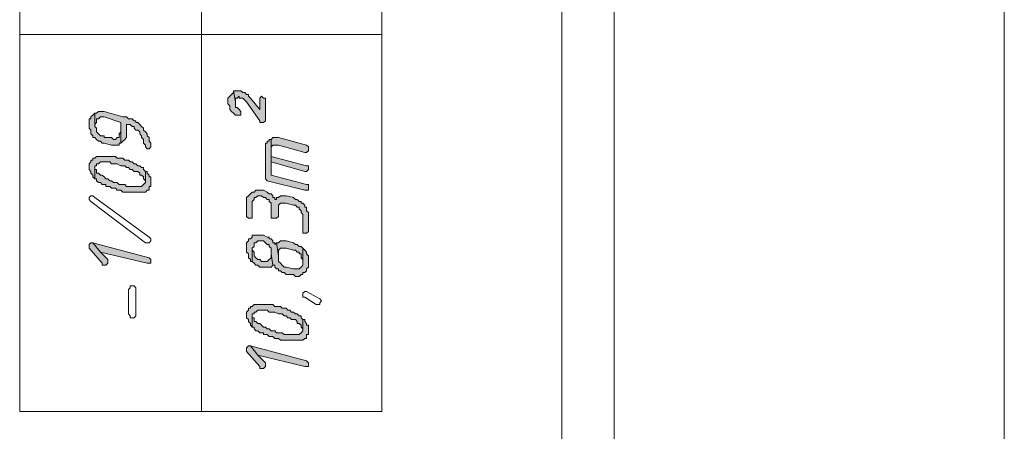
# Model space of a CAD drawing. Header units: inches. Extents: x 1504 to 12593, y -807 to 3183.
# Tile 142 of 256: x 5610 to 5832, y 1211 to 1303. Entities that reach past the tile are written whole.
import ezdxf

# ---------------------------------------------------------------- set-up
doc = ezdxf.new("R2010")
doc.units = ezdxf.units.IN
doc.header["$MEASUREMENT"] = 0
for name, color, linetype in [('at_Entity', 7, 'Continuous'), ('at_Rect', 7, 'Continuous'), ('at_Solid', 7, 'Continuous')]:
    doc.layers.add(name, color=color, linetype=linetype)

msp = doc.modelspace()

# ---------------------------------------------------------------- hatches: boundary and pattern name
at = {"layer": 'at_Solid', "lineweight": 15}
for points in [[(5656.91, 1285.11), (5656.91, 1284.26), (5657.33, 1283.84), (5657.33, 1283), (5657.75, 1282.57), (5658.18, 1282.15), (5658.6, 1281.73), (5659.86, 1281.73), (5659.86, 1282.57), (5659.45, 1283), (5659.02, 1283.42), (5658.6, 1283.42), (5658.6, 1284.69), (5658.18, 1287.22), (5658.18, 1286.79), (5657.75, 1286.38), (5657.33, 1285.95), (5656.91, 1285.53)], [(5658.18, 1287.22), (5658.6, 1284.69), (5658.6, 1285.53), (5659.02, 1285.53), (5659.45, 1285.95), (5659.45, 1285.53), (5660.29, 1285.53), (5660.71, 1285.11), (5661.14, 1284.69), (5664.09, 1280.46), (5664.09, 1280.04), (5664.93, 1280.04), (5665.36, 1280.46), (5665.36, 1285.53), (5664.93, 1285.53), (5664.52, 1285.95), (5664.09, 1285.53), (5664.09, 1283), (5661.98, 1285.53), (5661.55, 1285.95), (5661.55, 1286.38), (5661.14, 1286.38), (5660.71, 1286.79), (5660.29, 1286.79), (5659.86, 1287.22), (5658.6, 1287.22)], [(5625.65, 1280.04), (5625.65, 1278.77), (5626.07, 1278.35), (5626.07, 1277.51), (5626.5, 1277.08), (5626.5, 1276.66), (5626.92, 1276.66), (5627.34, 1276.23), (5627.76, 1275.82), (5628.19, 1275.82), (5628.61, 1275.39), (5629.03, 1275.39), (5630.72, 1274.97), (5632.41, 1274.97), (5632.41, 1275.39), (5632.83, 1275.39), (5632.83, 1277.93), (5632.41, 1277.51), (5632.41, 1276.66), (5631.99, 1276.66), (5631.57, 1276.23), (5631.14, 1276.23), (5630.72, 1276.66), (5629.03, 1276.66), (5629.03, 1277.08), (5628.19, 1277.08), (5627.76, 1277.51), (5627.34, 1277.93), (5627.34, 1278.77), (5626.92, 1279.19), (5626.92, 1282.15), (5626.5, 1281.73), (5626.07, 1281.31), (5626.07, 1280.88), (5625.65, 1280.88), (5625.65, 1280.46)], [(5626.92, 1282.15), (5626.92, 1279.61), (5627.34, 1280.04), (5627.34, 1280.88), (5627.76, 1280.88), (5628.19, 1281.31), (5629.03, 1281.31), (5632.83, 1280.04), (5632.83, 1275.39), (5633.25, 1275.82), (5633.68, 1276.23), (5634.1, 1276.66), (5634.1, 1279.61), (5634.94, 1279.61), (5635.37, 1279.19), (5635.79, 1279.19), (5635.79, 1278.77), (5636.21, 1278.35), (5636.63, 1278.35), (5637.06, 1277.93), (5637.06, 1277.51), (5637.48, 1277.08), (5637.48, 1276.66), (5637.9, 1276.23), (5637.9, 1275.39), (5638.32, 1274.97), (5638.32, 1274.55), (5638.75, 1274.13), (5639.17, 1274.13), (5639.59, 1274.55), (5639.59, 1274.97), (5639.59, 1275.39), (5639.17, 1275.82), (5639.17, 1276.66), (5638.75, 1277.08), (5638.75, 1277.51), (5638.32, 1277.93), (5637.9, 1278.35), (5637.9, 1278.77), (5637.48, 1279.19), (5637.06, 1279.61), (5636.63, 1280.04), (5636.21, 1280.04), (5636.21, 1280.46), (5635.79, 1280.46), (5635.37, 1280.88), (5634.52, 1280.88), (5634.1, 1281.31), (5633.25, 1281.31), (5629.03, 1282.57), (5627.76, 1282.57), (5627.34, 1282.15)], [(5665.36, 1274.55), (5665.36, 1267.37), (5665.78, 1266.95), (5674.23, 1264.83), (5675.07, 1264.83), (5675.07, 1265.67), (5675.07, 1266.1), (5674.65, 1266.1), (5666.63, 1268.21), (5666.63, 1276.23), (5666.2, 1276.23), (5666.2, 1275.82), (5665.78, 1275.82), (5665.78, 1275.39), (5665.36, 1275.39), (5665.36, 1274.97)], [(5666.63, 1276.23), (5666.63, 1271.17), (5666.63, 1274.13), (5666.63, 1274.55), (5667.05, 1274.97), (5668.32, 1274.97), (5674.23, 1273.28), (5674.65, 1273.28), (5675.07, 1273.7), (5675.07, 1274.13), (5675.07, 1274.55), (5674.65, 1274.97), (5668.32, 1276.66), (5667.05, 1276.66)], [(5666.63, 1271.17), (5674.23, 1269.05), (5674.65, 1269.05), (5675.07, 1269.48), (5675.07, 1269.9), (5675.07, 1270.33), (5674.65, 1270.33), (5666.63, 1272.44), (5666.63, 1274.13)], [(5625.65, 1270.33), (5625.65, 1269.9), (5625.65, 1269.48), (5626.07, 1269.05), (5626.07, 1268.64), (5626.5, 1268.21), (5626.5, 1267.79), (5626.92, 1267.37), (5626.92, 1270.33), (5627.34, 1270.33), (5627.34, 1270.74), (5627.76, 1270.74), (5628.19, 1271.17), (5630.3, 1271.17), (5630.72, 1270.74), (5631.99, 1270.74), (5632.83, 1270.33), (5633.68, 1270.33), (5634.1, 1269.9), (5634.52, 1269.9), (5634.94, 1269.48), (5635.37, 1269.48), (5635.79, 1269.05), (5636.63, 1269.05), (5637.06, 1268.64), (5637.06, 1268.21), (5637.48, 1268.21), (5637.9, 1267.79), (5637.9, 1267.37), (5638.32, 1266.95), (5638.32, 1269.05), (5637.9, 1269.48), (5637.9, 1269.9), (5637.48, 1269.9), (5637.06, 1270.33), (5636.63, 1270.33), (5636.21, 1270.74), (5635.79, 1270.74), (5635.37, 1271.17), (5634.94, 1271.17), (5634.52, 1271.59), (5633.68, 1271.59), (5633.25, 1272.01), (5631.99, 1272.01), (5631.57, 1272.44), (5627.34, 1272.44), (5626.92, 1272.01), (5626.5, 1272.01), (5626.5, 1271.59), (5626.07, 1271.59), (5626.07, 1271.17), (5625.65, 1270.74)], [(5626.92, 1267.37), (5627.34, 1267.37), (5627.34, 1266.95), (5627.76, 1266.52), (5628.19, 1266.52), (5628.61, 1266.1), (5629.45, 1266.1), (5629.45, 1265.67), (5630.3, 1265.67), (5630.72, 1265.26), (5631.57, 1265.26), (5631.99, 1264.83), (5632.83, 1264.83), (5633.25, 1264.41), (5638.32, 1264.41), (5638.75, 1264.83), (5639.17, 1264.83), (5639.17, 1265.67), (5639.59, 1265.67), (5639.59, 1266.52), (5639.59, 1267.79), (5639.17, 1267.79), (5639.17, 1268.21), (5638.75, 1268.64), (5638.75, 1269.05), (5638.32, 1269.05), (5638.32, 1266.52), (5637.9, 1266.1), (5637.48, 1265.67), (5634.1, 1265.67), (5633.68, 1266.1), (5632.41, 1266.1), (5631.99, 1266.52), (5631.14, 1266.52), (5630.72, 1266.95), (5630.3, 1266.95), (5629.88, 1267.37), (5629.45, 1267.37), (5629.03, 1267.79), (5628.61, 1268.21), (5628.19, 1268.21), (5627.76, 1268.64), (5627.34, 1268.64), (5627.34, 1269.48), (5626.92, 1269.48), (5626.92, 1269.9)], [(5661.14, 1262.3), (5661.14, 1258.92), (5661.55, 1258.49), (5662.4, 1258.49), (5662.4, 1258.92), (5662.4, 1262.3), (5662.82, 1262.72), (5662.82, 1263.14), (5663.24, 1263.14), (5663.67, 1263.56), (5664.52, 1263.56), (5664.93, 1263.14), (5665.36, 1263.14), (5665.78, 1262.72), (5666.2, 1262.72), (5666.2, 1262.3), (5666.63, 1261.87), (5666.63, 1258.49), (5667.89, 1258.49), (5668.32, 1258.92), (5668.32, 1261.45), (5668.74, 1261.87), (5670.01, 1261.87), (5671.7, 1261.45), (5672.11, 1261.45), (5672.54, 1261.03), (5672.96, 1261.03), (5672.96, 1260.61), (5673.38, 1260.18), (5673.38, 1259.77), (5673.81, 1259.34), (5673.81, 1255.12), (5674.65, 1255.12), (5675.07, 1255.54), (5675.07, 1259.77), (5674.65, 1260.18), (5674.65, 1261.03), (5674.23, 1261.03), (5674.23, 1261.45), (5673.81, 1261.87), (5673.38, 1261.87), (5673.38, 1262.3), (5672.96, 1262.3), (5672.54, 1262.72), (5672.11, 1262.72), (5671.7, 1263.14), (5670.01, 1263.56), (5668.74, 1263.56), (5668.32, 1263.14), (5667.89, 1263.14), (5667.89, 1262.72), (5667.47, 1262.72), (5667.47, 1263.14), (5667.05, 1263.14), (5667.05, 1263.56), (5666.63, 1263.99), (5666.2, 1263.99), (5665.78, 1264.41), (5664.93, 1264.83), (5663.24, 1264.83), (5662.82, 1264.41), (5662.4, 1264.41), (5661.98, 1263.99), (5661.55, 1263.56), (5661.14, 1263.14), (5661.14, 1262.72)], [(5625.65, 1252.16), (5625.65, 1251.74), (5628.61, 1248.36), (5628.61, 1247.93), (5629.45, 1247.93), (5629.88, 1248.36), (5629.88, 1248.78), (5629.88, 1249.21), (5628.19, 1250.89), (5626.5, 1253), (5626.07, 1253), (5625.65, 1252.59)], [(5626.5, 1253), (5628.19, 1250.89), (5638.75, 1248.36), (5639.59, 1248.36), (5639.59, 1249.21), (5639.17, 1249.62)], [(5661.14, 1252.16), (5661.14, 1250.89), (5661.55, 1250.47), (5661.55, 1249.62), (5661.98, 1249.21), (5661.98, 1248.78), (5662.4, 1248.78), (5662.4, 1251.74), (5662.82, 1252.16), (5662.82, 1253), (5663.24, 1253), (5663.67, 1253.43), (5664.93, 1253.43), (5665.36, 1253), (5665.78, 1252.59), (5666.2, 1252.59), (5666.2, 1252.16), (5666.63, 1251.74), (5666.63, 1250.47), (5667.05, 1247.93), (5667.47, 1247.93), (5667.47, 1247.51), (5667.89, 1247.09), (5668.32, 1247.09), (5668.32, 1246.67), (5668.74, 1246.67), (5669.16, 1246.25), (5669.58, 1246.25), (5670.01, 1245.82), (5671.7, 1245.82), (5672.11, 1245.4), (5672.96, 1245.4), (5673.38, 1245.82), (5673.81, 1245.82), (5673.81, 1246.25), (5674.23, 1246.25), (5674.65, 1246.67), (5674.65, 1247.09), (5675.07, 1247.51), (5675.07, 1248.36), (5675.07, 1250.05), (5674.65, 1250.47), (5674.65, 1250.89), (5674.23, 1251.31), (5673.81, 1251.74), (5673.81, 1247.93), (5673.38, 1247.51), (5672.96, 1247.09), (5671.7, 1247.09), (5670.01, 1247.51), (5669.58, 1247.51), (5669.16, 1247.93), (5668.74, 1248.36), (5668.32, 1248.78), (5668.32, 1250.05), (5667.89, 1253), (5667.47, 1252.59), (5667.47, 1253), (5667.05, 1253), (5667.05, 1253.43), (5666.63, 1253.85), (5666.2, 1253.85), (5666.2, 1254.27), (5665.78, 1254.27), (5664.93, 1254.69), (5662.4, 1254.69), (5662.4, 1254.27), (5661.98, 1253.85), (5661.55, 1253.85), (5661.55, 1253.43), (5661.14, 1253), (5661.14, 1252.59)], [(5667.89, 1253), (5668.32, 1250.05), (5668.32, 1251.31), (5668.74, 1251.74), (5670.01, 1251.74), (5671.7, 1251.31), (5672.11, 1251.31), (5672.54, 1250.89), (5672.96, 1250.89), (5672.96, 1250.47), (5673.38, 1250.47), (5673.38, 1249.62), (5673.81, 1249.21), (5673.81, 1248.78), (5673.81, 1251.74), (5673.38, 1252.16), (5672.96, 1252.16), (5672.54, 1252.59), (5672.11, 1252.59), (5671.7, 1253), (5670.01, 1253.43), (5668.74, 1253.43), (5668.32, 1253)], [(5662.4, 1248.78), (5662.82, 1248.36), (5663.24, 1247.93), (5663.67, 1247.93), (5664.09, 1247.51), (5666.63, 1247.51), (5667.05, 1247.93), (5666.63, 1250.47), (5666.63, 1249.62), (5666.2, 1249.21), (5665.78, 1248.78), (5664.52, 1248.78), (5664.09, 1249.21), (5663.67, 1249.21), (5663.24, 1249.62), (5662.82, 1250.05), (5662.82, 1250.89), (5662.4, 1251.31), (5662.4, 1251.74)], [(5661.14, 1236.95), (5661.14, 1236.53), (5661.14, 1236.11), (5661.55, 1235.69), (5661.55, 1235.26), (5661.98, 1234.84), (5661.98, 1234.42), (5662.4, 1234), (5662.4, 1236.95), (5662.82, 1236.95), (5662.82, 1237.38), (5663.24, 1237.38), (5663.67, 1237.8), (5665.78, 1237.8), (5666.2, 1237.38), (5667.47, 1237.38), (5668.32, 1236.95), (5669.16, 1236.95), (5669.58, 1236.53), (5670.01, 1236.53), (5670.42, 1236.11), (5670.85, 1236.11), (5671.27, 1235.69), (5672.11, 1235.69), (5672.54, 1235.26), (5672.54, 1234.84), (5672.96, 1234.84), (5673.38, 1234.42), (5673.38, 1234), (5673.81, 1233.57), (5673.81, 1235.69), (5673.38, 1236.11), (5673.38, 1236.53), (5672.96, 1236.53), (5672.54, 1236.95), (5672.11, 1236.95), (5671.7, 1237.38), (5671.27, 1237.38), (5670.85, 1237.8), (5670.42, 1237.8), (5670.01, 1238.22), (5669.16, 1238.22), (5668.74, 1238.64), (5667.47, 1238.64), (5667.05, 1239.07), (5662.82, 1239.07), (5662.4, 1238.64), (5661.98, 1238.64), (5661.98, 1238.22), (5661.55, 1238.22), (5661.55, 1237.8), (5661.14, 1237.38)], [(5662.4, 1234), (5662.82, 1234), (5662.82, 1233.57), (5663.24, 1233.15), (5663.67, 1233.15), (5664.09, 1232.73), (5664.93, 1232.73), (5664.93, 1232.31), (5665.78, 1232.31), (5666.2, 1231.88), (5667.05, 1231.88), (5667.47, 1231.46), (5668.32, 1231.46), (5668.74, 1231.04), (5673.81, 1231.04), (5674.23, 1231.46), (5674.65, 1231.46), (5674.65, 1232.31), (5675.07, 1232.31), (5675.07, 1233.15), (5675.07, 1234.42), (5674.65, 1234.42), (5674.65, 1234.84), (5674.23, 1235.26), (5674.23, 1235.69), (5673.81, 1235.69), (5673.81, 1233.15), (5673.38, 1232.73), (5672.96, 1232.31), (5669.58, 1232.31), (5669.16, 1232.73), (5667.89, 1232.73), (5667.47, 1233.15), (5666.63, 1233.15), (5666.2, 1233.57), (5665.78, 1233.57), (5665.36, 1234), (5664.93, 1234), (5664.52, 1234.42), (5664.09, 1234.84), (5663.67, 1234.84), (5663.24, 1235.26), (5662.82, 1235.26), (5662.82, 1236.11), (5662.4, 1236.11), (5662.4, 1236.53)], [(5661.14, 1228.93), (5661.14, 1228.51), (5664.09, 1225.13), (5664.09, 1224.7), (5664.93, 1224.7), (5665.36, 1225.13), (5665.36, 1225.55), (5665.36, 1225.97), (5663.67, 1227.66), (5661.98, 1229.77), (5661.55, 1229.77), (5661.14, 1229.35)], [(5661.98, 1229.77), (5663.67, 1227.66), (5674.23, 1225.13), (5675.07, 1225.13), (5675.07, 1225.97), (5674.65, 1226.39)]]:
    msp.add_hatch(color=7, dxfattribs=at).paths.add_polyline_path(points)

# ---------------------------------------------------------------- linework, layer by layer
at = {"layer": 'at_Entity', "color": 7, "lineweight": 15}
for p, q in [((5831.78, -316.64), (5831.78, 1938.56)), ((5650.99, 1214.99), (5650.99, 1461.25)), ((5732.1, 1305.81), (5732.1, 1085.31)), ((5743.92, 1305.81), (5743.92, 1025.33)), ((5610.02, 1299.89), (5691.55, 1299.89)), ((5657.75, 1286.38), (5657.33, 1285.95)), ((5658.18, 1286.79), (5657.75, 1286.38)), ((5657.75, 1286.38), (5657.75, 1286.38)), ((5658.18, 1287.22), (5658.6, 1284.69)), ((5658.6, 1287.22), (5658.18, 1287.22)), ((5658.6, 1284.69), (5658.18, 1287.22)), ((5658.18, 1287.22), (5658.18, 1286.79)), ((5659.86, 1287.22), (5658.6, 1287.22)), ((5660.29, 1286.79), (5659.86, 1287.22)), ((5660.71, 1286.79), (5660.29, 1286.79)), ((5661.14, 1286.38), (5660.71, 1286.79)), ((5661.55, 1286.38), (5661.14, 1286.38)), ((5661.55, 1285.95), (5661.55, 1286.38)), ((5657.33, 1285.95), (5656.91, 1285.53)), ((5656.91, 1285.53), (5656.91, 1285.11)), ((5656.91, 1285.11), (5656.91, 1284.26)), ((5656.91, 1284.26), (5657.33, 1283.84)), ((5657.33, 1285.95), (5657.33, 1285.95)), ((5658.6, 1284.69), (5658.6, 1285.53)), ((5658.6, 1285.53), (5659.02, 1285.53)), ((5658.6, 1283.42), (5658.6, 1284.69)), ((5659.02, 1285.53), (5659.45, 1285.95)), ((5659.45, 1285.95), (5659.45, 1285.53)), ((5659.45, 1285.53), (5660.29, 1285.53)), ((5660.29, 1285.53), (5660.71, 1285.11)), ((5660.71, 1285.11), (5660.71, 1285.11)), ((5660.71, 1285.11), (5661.14, 1284.69)), ((5661.14, 1284.69), (5664.09, 1280.46)), ((5661.98, 1285.53), (5661.55, 1285.95)), ((5664.09, 1283), (5661.98, 1285.53)), ((5661.98, 1285.53), (5661.98, 1285.53)), ((5664.52, 1285.95), (5664.09, 1285.53)), ((5664.09, 1285.53), (5664.09, 1283)), ((5664.93, 1285.53), (5664.52, 1285.95)), ((5665.36, 1285.53), (5664.93, 1285.53)), ((5665.36, 1280.46), (5665.36, 1285.53)), ((5626.92, 1282.15), (5626.5, 1281.73)), ((5626.92, 1282.15), (5626.92, 1279.61)), ((5627.34, 1282.15), (5626.92, 1282.15)), ((5626.92, 1279.19), (5626.92, 1282.15)), ((5627.76, 1282.57), (5627.34, 1282.15)), ((5629.03, 1282.57), (5627.76, 1282.57)), ((5633.25, 1281.31), (5629.03, 1282.57)), ((5657.33, 1283.84), (5657.33, 1283)), ((5657.33, 1283), (5657.75, 1282.57)), ((5657.75, 1282.57), (5658.18, 1282.15)), ((5658.18, 1282.15), (5658.18, 1282.15)), ((5658.18, 1282.15), (5658.6, 1281.73)), ((5659.02, 1283.42), (5658.6, 1283.42)), ((5659.45, 1283), (5659.02, 1283.42)), ((5659.86, 1282.57), (5659.45, 1283)), ((5659.45, 1283), (5659.45, 1283)), ((5659.86, 1281.73), (5659.86, 1282.57)), ((5626.07, 1280.88), (5625.65, 1280.88)), ((5625.65, 1280.88), (5625.65, 1280.46)), ((5625.65, 1280.46), (5625.65, 1280.04)), ((5625.65, 1280.04), (5625.65, 1278.77)), ((5626.5, 1281.73), (5626.07, 1281.31)), ((5626.07, 1281.31), (5626.07, 1280.88)), ((5626.5, 1281.73), (5626.5, 1281.73)), ((5626.92, 1279.61), (5627.34, 1280.04)), ((5626.92, 1279.61), (5626.92, 1279.61)), ((5627.34, 1280.04), (5627.34, 1280.88)), ((5627.34, 1280.88), (5627.76, 1280.88)), ((5627.76, 1280.88), (5628.19, 1281.31)), ((5628.19, 1281.31), (5629.03, 1281.31)), ((5629.03, 1281.31), (5632.83, 1280.04)), ((5632.83, 1280.04), (5632.83, 1275.39)), ((5634.1, 1281.31), (5633.25, 1281.31)), ((5634.52, 1280.88), (5634.1, 1281.31)), ((5634.1, 1276.66), (5634.1, 1279.61)), ((5634.1, 1279.61), (5634.94, 1279.61)), ((5635.37, 1280.88), (5634.52, 1280.88)), ((5634.94, 1279.61), (5635.37, 1279.19)), ((5635.79, 1280.46), (5635.37, 1280.88)), ((5636.21, 1280.46), (5635.79, 1280.46)), ((5636.21, 1280.04), (5636.21, 1280.46)), ((5636.63, 1280.04), (5636.21, 1280.04)), ((5637.06, 1279.61), (5636.63, 1280.04)), ((5637.48, 1279.19), (5637.06, 1279.61)), ((5658.6, 1281.73), (5659.86, 1281.73)), ((5664.09, 1280.46), (5664.09, 1280.04)), ((5664.09, 1280.04), (5664.93, 1280.04)), ((5664.93, 1280.04), (5665.36, 1280.46)), ((5625.65, 1278.77), (5626.07, 1278.35)), ((5626.07, 1278.35), (5626.07, 1277.51)), ((5626.07, 1277.51), (5626.5, 1277.08)), ((5627.34, 1278.77), (5626.92, 1279.19)), ((5627.34, 1277.93), (5627.34, 1278.77)), ((5627.76, 1277.51), (5627.34, 1277.93)), ((5628.19, 1277.08), (5627.76, 1277.51)), ((5627.76, 1277.51), (5627.76, 1277.51)), ((5632.83, 1277.93), (5632.41, 1277.51)), ((5632.41, 1277.51), (5632.41, 1276.66)), ((5632.83, 1275.39), (5632.83, 1277.93)), ((5632.83, 1277.93), (5632.83, 1277.93)), ((5635.37, 1279.19), (5635.79, 1279.19)), ((5635.79, 1279.19), (5635.79, 1278.77)), ((5635.79, 1278.77), (5636.21, 1278.35)), ((5636.21, 1278.35), (5636.63, 1278.35)), ((5636.63, 1278.35), (5637.06, 1277.93)), ((5637.06, 1277.93), (5637.06, 1277.51)), ((5637.06, 1277.51), (5637.48, 1277.08)), ((5637.9, 1278.77), (5637.48, 1279.19)), ((5637.48, 1279.19), (5637.48, 1279.19)), ((5637.9, 1278.35), (5637.9, 1278.77)), ((5638.32, 1277.93), (5637.9, 1278.35)), ((5638.75, 1277.51), (5638.32, 1277.93)), ((5638.32, 1277.93), (5638.32, 1277.93)), ((5638.75, 1277.08), (5638.75, 1277.51)), ((5626.5, 1277.08), (5626.5, 1276.66)), ((5626.5, 1276.66), (5626.92, 1276.66)), ((5626.92, 1276.66), (5627.34, 1276.23)), ((5627.34, 1276.23), (5627.34, 1276.23)), ((5627.34, 1276.23), (5627.76, 1275.82)), ((5627.76, 1275.82), (5628.19, 1275.82)), ((5629.03, 1277.08), (5628.19, 1277.08)), ((5628.19, 1275.82), (5628.61, 1275.39)), ((5628.61, 1275.39), (5629.03, 1275.39)), ((5629.03, 1276.66), (5629.03, 1277.08)), ((5630.72, 1276.66), (5629.03, 1276.66)), ((5629.03, 1275.39), (5630.72, 1274.97)), ((5631.14, 1276.23), (5630.72, 1276.66)), ((5631.57, 1276.23), (5631.14, 1276.23)), ((5631.99, 1276.66), (5631.57, 1276.23)), ((5632.41, 1276.66), (5631.99, 1276.66)), ((5632.41, 1274.97), (5632.41, 1275.39)), ((5632.41, 1275.39), (5632.83, 1275.39)), ((5632.83, 1275.39), (5633.25, 1275.82)), ((5633.25, 1275.82), (5633.68, 1276.23)), ((5633.25, 1275.82), (5633.25, 1275.82)), ((5633.68, 1276.23), (5634.1, 1276.66)), ((5633.68, 1276.23), (5633.68, 1276.23)), ((5637.48, 1277.08), (5637.48, 1276.66)), ((5637.48, 1276.66), (5637.9, 1276.23)), ((5637.9, 1276.23), (5637.9, 1275.39)), ((5637.9, 1275.39), (5638.32, 1274.97)), ((5639.17, 1276.66), (5638.75, 1277.08)), ((5639.17, 1275.82), (5639.17, 1276.66)), ((5639.59, 1275.39), (5639.17, 1275.82)), ((5639.59, 1274.97), (5639.59, 1275.39)), ((5665.78, 1275.39), (5665.36, 1275.39)), ((5665.36, 1275.39), (5665.36, 1274.97)), ((5666.2, 1275.82), (5665.78, 1275.82)), ((5665.78, 1275.82), (5665.78, 1275.39)), ((5666.63, 1276.23), (5666.2, 1276.23)), ((5666.2, 1276.23), (5666.2, 1275.82)), ((5667.05, 1276.66), (5666.63, 1276.23)), ((5666.63, 1276.23), (5666.63, 1271.17)), ((5666.63, 1268.21), (5666.63, 1276.23)), ((5668.32, 1276.66), (5667.05, 1276.66)), ((5674.65, 1274.97), (5668.32, 1276.66)), ((5630.72, 1274.97), (5632.41, 1274.97)), ((5638.32, 1274.97), (5638.32, 1274.55)), ((5638.32, 1274.55), (5638.32, 1274.55)), ((5638.32, 1274.55), (5638.75, 1274.13)), ((5638.75, 1274.13), (5639.17, 1274.13)), ((5639.17, 1274.13), (5639.59, 1274.55)), ((5639.59, 1274.55), (5639.59, 1274.97)), ((5665.36, 1274.97), (5665.36, 1274.55)), ((5665.36, 1274.55), (5665.36, 1267.37)), ((5666.63, 1274.55), (5667.05, 1274.97)), ((5666.63, 1274.13), (5666.63, 1274.55)), ((5666.63, 1272.44), (5666.63, 1274.13)), ((5666.63, 1274.13), (5666.63, 1271.17)), ((5666.63, 1271.17), (5666.63, 1274.13)), ((5667.05, 1274.97), (5668.32, 1274.97)), ((5668.32, 1274.97), (5674.23, 1273.28)), ((5674.23, 1273.28), (5674.65, 1273.28)), ((5675.07, 1274.55), (5674.65, 1274.97)), ((5674.65, 1273.28), (5675.07, 1273.7)), ((5675.07, 1274.13), (5675.07, 1274.55)), ((5675.07, 1273.7), (5675.07, 1274.13)), ((5626.07, 1271.17), (5625.65, 1270.74)), ((5625.65, 1270.74), (5625.65, 1270.74)), ((5625.65, 1270.74), (5625.65, 1270.33)), ((5626.5, 1271.59), (5626.07, 1271.59)), ((5626.07, 1271.59), (5626.07, 1271.17)), ((5626.92, 1272.01), (5626.5, 1272.01)), ((5626.5, 1272.01), (5626.5, 1271.59)), ((5627.34, 1272.44), (5626.92, 1272.01)), ((5631.57, 1272.44), (5627.34, 1272.44)), ((5627.34, 1270.33), (5627.34, 1270.74)), ((5627.34, 1270.74), (5627.76, 1270.74)), ((5627.76, 1270.74), (5628.19, 1271.17)), ((5628.19, 1271.17), (5630.3, 1271.17)), ((5630.3, 1271.17), (5630.72, 1270.74)), ((5630.72, 1270.74), (5631.99, 1270.74)), ((5631.99, 1272.01), (5631.57, 1272.44)), ((5633.25, 1272.01), (5631.99, 1272.01)), ((5631.99, 1270.74), (5632.83, 1270.33)), ((5633.68, 1271.59), (5633.25, 1272.01)), ((5634.52, 1271.59), (5633.68, 1271.59)), ((5634.94, 1271.17), (5634.52, 1271.59)), ((5635.37, 1271.17), (5634.94, 1271.17)), ((5635.79, 1270.74), (5635.37, 1271.17)), ((5636.21, 1270.74), (5635.79, 1270.74)), ((5636.63, 1270.33), (5636.21, 1270.74)), ((5674.65, 1270.33), (5666.63, 1272.44)), ((5666.63, 1271.17), (5674.23, 1269.05)), ((5625.65, 1270.33), (5625.65, 1269.9)), ((5625.65, 1269.9), (5625.65, 1269.48)), ((5625.65, 1269.48), (5626.07, 1269.05)), ((5626.07, 1269.05), (5626.07, 1268.64)), ((5626.07, 1268.64), (5626.07, 1268.64)), ((5626.07, 1268.64), (5626.5, 1268.21)), ((5626.92, 1267.37), (5626.92, 1270.33)), ((5626.92, 1270.33), (5627.34, 1270.33)), ((5626.92, 1269.48), (5626.92, 1269.9)), ((5626.92, 1269.9), (5626.92, 1267.37)), ((5627.34, 1269.48), (5626.92, 1269.48)), ((5627.34, 1268.64), (5627.34, 1269.48)), ((5627.76, 1268.64), (5627.34, 1268.64)), ((5628.19, 1268.21), (5627.76, 1268.64)), ((5632.83, 1270.33), (5633.68, 1270.33)), ((5633.68, 1270.33), (5634.1, 1269.9)), ((5634.1, 1269.9), (5634.52, 1269.9)), ((5634.52, 1269.9), (5634.94, 1269.48)), ((5634.94, 1269.48), (5635.37, 1269.48)), ((5635.37, 1269.48), (5635.79, 1269.05)), ((5635.79, 1269.05), (5636.63, 1269.05)), ((5637.06, 1270.33), (5636.63, 1270.33)), ((5636.63, 1269.05), (5637.06, 1268.64)), ((5637.48, 1269.9), (5637.06, 1270.33)), ((5637.06, 1268.64), (5637.06, 1268.21)), ((5637.9, 1269.9), (5637.48, 1269.9)), ((5637.9, 1269.48), (5637.9, 1269.9)), ((5638.32, 1269.05), (5637.9, 1269.48)), ((5638.75, 1269.05), (5638.32, 1269.05)), ((5638.32, 1269.05), (5638.32, 1266.52)), ((5638.32, 1266.95), (5638.32, 1269.05)), ((5638.75, 1268.64), (5638.75, 1269.05)), ((5639.17, 1268.21), (5638.75, 1268.64)), ((5674.23, 1269.05), (5674.65, 1269.05)), ((5675.07, 1270.33), (5674.65, 1270.33)), ((5674.65, 1269.05), (5675.07, 1269.48)), ((5675.07, 1269.9), (5675.07, 1270.33)), ((5675.07, 1269.48), (5675.07, 1269.9)), ((5626.5, 1268.21), (5626.5, 1267.79)), ((5626.5, 1267.79), (5626.92, 1267.37)), ((5626.92, 1267.37), (5627.34, 1267.37)), ((5627.34, 1267.37), (5627.34, 1266.95)), ((5627.34, 1266.95), (5627.76, 1266.52)), ((5627.76, 1266.52), (5628.19, 1266.52)), ((5628.61, 1268.21), (5628.19, 1268.21)), ((5628.19, 1266.52), (5628.61, 1266.1)), ((5629.03, 1267.79), (5628.61, 1268.21)), ((5629.45, 1267.37), (5629.03, 1267.79)), ((5629.88, 1267.37), (5629.45, 1267.37)), ((5630.3, 1266.95), (5629.88, 1267.37)), ((5630.72, 1266.95), (5630.3, 1266.95)), ((5631.14, 1266.52), (5630.72, 1266.95)), ((5631.99, 1266.52), (5631.14, 1266.52)), ((5632.41, 1266.1), (5631.99, 1266.52)), ((5637.06, 1268.21), (5637.48, 1268.21)), ((5637.48, 1268.21), (5637.9, 1267.79)), ((5637.9, 1267.79), (5637.9, 1267.37)), ((5637.9, 1267.37), (5638.32, 1266.95)), ((5638.32, 1266.52), (5637.9, 1266.1)), ((5639.17, 1267.79), (5639.17, 1268.21)), ((5639.59, 1267.79), (5639.17, 1267.79)), ((5639.59, 1266.52), (5639.59, 1267.79)), ((5639.59, 1265.67), (5639.59, 1266.52)), ((5665.36, 1267.37), (5665.36, 1267.37)), ((5665.36, 1267.37), (5665.78, 1266.95)), ((5665.78, 1266.95), (5674.23, 1264.83)), ((5674.65, 1266.1), (5666.63, 1268.21)), ((5628.61, 1266.1), (5629.45, 1266.1)), ((5629.45, 1266.1), (5629.45, 1265.67)), ((5629.45, 1265.67), (5630.3, 1265.67)), ((5630.3, 1265.67), (5630.72, 1265.26)), ((5630.72, 1265.26), (5631.57, 1265.26)), ((5631.57, 1265.26), (5631.99, 1264.83)), ((5631.99, 1264.83), (5632.83, 1264.83)), ((5633.68, 1266.1), (5632.41, 1266.1)), ((5632.83, 1264.83), (5633.25, 1264.41)), ((5633.25, 1264.41), (5638.32, 1264.41)), ((5634.1, 1265.67), (5633.68, 1266.1)), ((5637.48, 1265.67), (5634.1, 1265.67)), ((5637.9, 1266.1), (5637.48, 1265.67)), ((5637.9, 1266.1), (5637.9, 1266.1)), ((5638.32, 1264.41), (5638.75, 1264.83)), ((5638.75, 1264.83), (5639.17, 1264.83)), ((5639.17, 1264.83), (5639.17, 1265.67)), ((5639.17, 1265.67), (5639.59, 1265.67)), ((5662.4, 1264.41), (5661.98, 1263.99)), ((5662.82, 1264.41), (5662.4, 1264.41)), ((5663.24, 1264.83), (5662.82, 1264.41)), ((5664.93, 1264.83), (5663.24, 1264.83)), ((5665.78, 1264.41), (5664.93, 1264.83)), ((5666.2, 1263.99), (5665.78, 1264.41)), ((5665.78, 1264.41), (5665.78, 1264.41)), ((5674.23, 1264.83), (5675.07, 1264.83)), ((5675.07, 1266.1), (5674.65, 1266.1)), ((5675.07, 1265.67), (5675.07, 1266.1)), ((5675.07, 1264.83), (5675.07, 1265.67)), ((5625.65, 1263.14), (5626.07, 1263.56)), ((5625.65, 1262.72), (5625.65, 1263.14)), ((5626.07, 1262.3), (5625.65, 1262.72)), ((5626.07, 1263.56), (5626.5, 1263.56)), ((5638.32, 1253), (5626.07, 1262.3)), ((5626.5, 1263.56), (5626.92, 1263.14)), ((5626.92, 1263.14), (5626.92, 1263.14)), ((5626.92, 1263.14), (5639.17, 1254.27)), ((5661.55, 1263.56), (5661.14, 1263.14)), ((5661.14, 1263.14), (5661.14, 1262.72)), ((5661.14, 1262.72), (5661.14, 1262.3)), ((5661.14, 1262.3), (5661.14, 1258.92)), ((5661.98, 1263.99), (5661.55, 1263.56)), ((5661.55, 1263.56), (5661.55, 1263.56)), ((5662.4, 1262.3), (5662.82, 1262.72)), ((5662.4, 1258.92), (5662.4, 1262.3)), ((5662.82, 1262.72), (5662.82, 1263.14)), ((5662.82, 1263.14), (5663.24, 1263.14)), ((5663.24, 1263.14), (5663.67, 1263.56)), ((5663.67, 1263.56), (5664.52, 1263.56)), ((5664.52, 1263.56), (5664.93, 1263.14)), ((5664.93, 1263.14), (5665.36, 1263.14)), ((5665.36, 1263.14), (5665.78, 1262.72)), ((5665.78, 1262.72), (5666.2, 1262.72)), ((5666.63, 1263.99), (5666.2, 1263.99)), ((5666.2, 1262.72), (5666.2, 1262.3)), ((5666.2, 1262.3), (5666.63, 1261.87)), ((5667.05, 1263.56), (5666.63, 1263.99)), ((5666.63, 1261.87), (5666.63, 1258.49)), ((5667.05, 1263.14), (5667.05, 1263.56)), ((5667.47, 1263.14), (5667.05, 1263.14)), ((5667.47, 1262.72), (5667.47, 1263.14)), ((5667.89, 1262.72), (5667.47, 1262.72)), ((5668.32, 1263.14), (5667.89, 1263.14)), ((5667.89, 1263.14), (5667.89, 1262.72)), ((5668.74, 1263.56), (5668.32, 1263.14)), ((5668.32, 1261.45), (5668.74, 1261.87)), ((5670.01, 1263.56), (5668.74, 1263.56)), ((5668.74, 1261.87), (5670.01, 1261.87)), ((5671.7, 1263.14), (5670.01, 1263.56)), ((5670.01, 1261.87), (5671.7, 1261.45)), ((5672.11, 1262.72), (5671.7, 1263.14)), ((5672.54, 1262.72), (5672.11, 1262.72)), ((5672.96, 1262.3), (5672.54, 1262.72)), ((5673.38, 1262.3), (5672.96, 1262.3)), ((5673.38, 1261.87), (5673.38, 1262.3)), ((5673.81, 1261.87), (5673.38, 1261.87)), ((5674.23, 1261.45), (5673.81, 1261.87)), ((5668.32, 1258.92), (5668.32, 1261.45)), ((5668.32, 1261.45), (5668.32, 1261.45)), ((5671.7, 1261.45), (5672.11, 1261.45)), ((5672.11, 1261.45), (5672.54, 1261.03)), ((5672.54, 1261.03), (5672.96, 1261.03)), ((5672.96, 1261.03), (5672.96, 1260.61)), ((5672.96, 1260.61), (5672.96, 1260.61)), ((5672.96, 1260.61), (5673.38, 1260.18)), ((5673.38, 1260.18), (5673.38, 1259.77)), ((5673.38, 1259.77), (5673.81, 1259.34)), ((5674.23, 1261.03), (5674.23, 1261.45)), ((5674.65, 1261.03), (5674.23, 1261.03)), ((5674.65, 1260.18), (5674.65, 1261.03)), ((5675.07, 1259.77), (5674.65, 1260.18)), ((5675.07, 1255.54), (5675.07, 1259.77)), ((5661.14, 1258.92), (5661.14, 1258.92)), ((5661.14, 1258.92), (5661.55, 1258.49)), ((5661.55, 1258.49), (5662.4, 1258.49)), ((5662.4, 1258.49), (5662.4, 1258.92)), ((5666.63, 1258.49), (5667.89, 1258.49)), ((5667.89, 1258.49), (5668.32, 1258.92)), ((5673.81, 1259.34), (5673.81, 1255.12)), ((5674.65, 1255.12), (5675.07, 1255.54)), ((5626.07, 1253), (5625.65, 1252.59)), ((5626.5, 1253), (5626.07, 1253)), ((5626.5, 1253), (5628.19, 1250.89)), ((5639.17, 1249.62), (5626.5, 1253)), ((5628.19, 1250.89), (5626.5, 1253)), ((5638.75, 1253), (5638.32, 1253)), ((5639.17, 1253), (5638.75, 1253)), ((5638.75, 1253), (5638.75, 1253)), ((5639.17, 1254.27), (5639.59, 1253.85)), ((5639.59, 1253.43), (5639.17, 1253)), ((5639.59, 1253.85), (5639.59, 1253.43)), ((5661.55, 1253.43), (5661.14, 1253)), ((5661.14, 1253), (5661.14, 1252.59)), ((5661.98, 1253.85), (5661.55, 1253.85)), ((5661.55, 1253.85), (5661.55, 1253.43)), ((5662.4, 1254.27), (5661.98, 1253.85)), ((5664.93, 1254.69), (5662.4, 1254.69)), ((5662.4, 1254.69), (5662.4, 1254.27)), ((5662.82, 1252.16), (5662.82, 1253)), ((5662.82, 1253), (5663.24, 1253)), ((5663.24, 1253), (5663.67, 1253.43)), ((5663.67, 1253.43), (5664.93, 1253.43)), ((5665.78, 1254.27), (5664.93, 1254.69)), ((5664.93, 1253.43), (5665.36, 1253)), ((5665.36, 1253), (5665.36, 1253)), ((5665.36, 1253), (5665.78, 1252.59)), ((5666.2, 1254.27), (5665.78, 1254.27)), ((5666.2, 1253.85), (5666.2, 1254.27)), ((5666.63, 1253.85), (5666.2, 1253.85)), ((5667.05, 1253.43), (5666.63, 1253.85)), ((5667.05, 1253), (5667.05, 1253.43)), ((5667.47, 1253), (5667.05, 1253)), ((5667.89, 1253), (5667.47, 1252.59)), ((5667.47, 1252.59), (5667.47, 1253)), ((5667.89, 1253), (5668.32, 1250.05)), ((5668.32, 1253), (5667.89, 1253)), ((5668.32, 1250.05), (5667.89, 1253)), ((5668.74, 1253.43), (5668.32, 1253)), ((5670.01, 1253.43), (5668.74, 1253.43)), ((5671.7, 1253), (5670.01, 1253.43)), ((5672.11, 1252.59), (5671.7, 1253)), ((5673.81, 1255.12), (5674.65, 1255.12)), ((5625.65, 1252.59), (5625.65, 1252.16)), ((5625.65, 1252.16), (5625.65, 1251.74)), ((5625.65, 1251.74), (5628.61, 1248.36)), ((5628.19, 1250.89), (5638.75, 1248.36)), ((5629.88, 1249.21), (5628.19, 1250.89)), ((5661.14, 1252.59), (5661.14, 1252.16)), ((5661.14, 1252.16), (5661.14, 1250.89)), ((5661.14, 1250.89), (5661.55, 1250.47)), ((5662.4, 1251.74), (5662.82, 1252.16)), ((5662.4, 1251.31), (5662.4, 1251.74)), ((5662.4, 1251.74), (5662.4, 1248.78)), ((5662.4, 1248.78), (5662.4, 1251.74)), ((5662.4, 1251.74), (5662.4, 1251.74)), ((5662.82, 1250.89), (5662.4, 1251.31)), ((5662.82, 1250.05), (5662.82, 1250.89)), ((5665.78, 1252.59), (5666.2, 1252.59)), ((5666.2, 1252.59), (5666.2, 1252.16)), ((5666.2, 1252.16), (5666.63, 1251.74)), ((5666.63, 1251.74), (5666.63, 1250.47)), ((5668.32, 1251.31), (5668.74, 1251.74)), ((5668.32, 1250.05), (5668.32, 1251.31)), ((5668.32, 1251.31), (5668.32, 1251.31)), ((5668.74, 1251.74), (5670.01, 1251.74)), ((5670.01, 1251.74), (5671.7, 1251.31)), ((5671.7, 1251.31), (5672.11, 1251.31)), ((5672.54, 1252.59), (5672.11, 1252.59)), ((5672.11, 1251.31), (5672.54, 1250.89)), ((5672.96, 1252.16), (5672.54, 1252.59)), ((5672.54, 1250.89), (5672.96, 1250.89)), ((5673.38, 1252.16), (5672.96, 1252.16)), ((5672.96, 1250.89), (5672.96, 1250.47)), ((5673.81, 1251.74), (5673.38, 1252.16)), ((5673.81, 1248.78), (5673.81, 1251.74)), ((5673.81, 1251.74), (5673.81, 1251.74)), ((5674.23, 1251.31), (5673.81, 1251.74)), ((5673.81, 1251.74), (5673.81, 1247.93)), ((5674.65, 1250.89), (5674.23, 1251.31)), ((5674.23, 1251.31), (5674.23, 1251.31)), ((5674.65, 1250.47), (5674.65, 1250.89)), ((5629.88, 1248.78), (5629.88, 1249.21)), ((5629.88, 1248.36), (5629.88, 1248.78)), ((5639.59, 1249.21), (5639.17, 1249.62)), ((5639.59, 1248.36), (5639.59, 1249.21)), ((5639.59, 1249.21), (5639.59, 1249.21)), ((5661.55, 1250.47), (5661.55, 1249.62)), ((5661.55, 1249.62), (5661.98, 1249.21)), ((5661.98, 1249.21), (5661.98, 1248.78)), ((5661.98, 1248.78), (5662.4, 1248.78)), ((5662.4, 1248.78), (5662.82, 1248.36)), ((5663.24, 1249.62), (5662.82, 1250.05)), ((5663.67, 1249.21), (5663.24, 1249.62)), ((5663.24, 1249.62), (5663.24, 1249.62)), ((5664.09, 1249.21), (5663.67, 1249.21)), ((5664.52, 1248.78), (5664.09, 1249.21)), ((5665.78, 1248.78), (5664.52, 1248.78)), ((5666.2, 1249.21), (5665.78, 1248.78)), ((5666.63, 1249.62), (5666.2, 1249.21)), ((5666.2, 1249.21), (5666.2, 1249.21)), ((5667.05, 1247.93), (5666.63, 1250.47)), ((5666.63, 1250.47), (5666.63, 1249.62)), ((5666.63, 1250.47), (5667.05, 1247.93)), ((5668.32, 1248.78), (5668.32, 1250.05)), ((5668.74, 1248.36), (5668.32, 1248.78)), ((5672.96, 1250.47), (5673.38, 1250.47)), ((5673.38, 1250.47), (5673.38, 1249.62)), ((5673.38, 1249.62), (5673.81, 1249.21)), ((5673.81, 1249.21), (5673.81, 1248.78)), ((5675.07, 1250.05), (5674.65, 1250.47)), ((5675.07, 1248.36), (5675.07, 1250.05)), ((5628.61, 1248.36), (5628.61, 1247.93)), ((5628.61, 1247.93), (5629.45, 1247.93)), ((5629.45, 1247.93), (5629.88, 1248.36)), ((5638.75, 1248.36), (5639.59, 1248.36)), ((5662.82, 1248.36), (5662.82, 1248.36)), ((5662.82, 1248.36), (5663.24, 1247.93)), ((5663.24, 1247.93), (5663.67, 1247.93)), ((5663.67, 1247.93), (5664.09, 1247.51)), ((5664.09, 1247.51), (5666.63, 1247.51)), ((5666.63, 1247.51), (5667.05, 1247.93)), ((5667.05, 1247.93), (5667.47, 1247.93)), ((5667.47, 1247.93), (5667.47, 1247.51)), ((5667.47, 1247.51), (5667.89, 1247.09)), ((5667.89, 1247.09), (5668.32, 1247.09)), ((5668.32, 1247.09), (5668.32, 1246.67)), ((5668.32, 1246.67), (5668.74, 1246.67)), ((5669.16, 1247.93), (5668.74, 1248.36)), ((5668.74, 1246.67), (5669.16, 1246.25)), ((5669.58, 1247.51), (5669.16, 1247.93)), ((5669.16, 1247.93), (5669.16, 1247.93)), ((5670.01, 1247.51), (5669.58, 1247.51)), ((5671.7, 1247.09), (5670.01, 1247.51)), ((5672.96, 1247.09), (5671.7, 1247.09)), ((5673.38, 1247.51), (5672.96, 1247.09)), ((5673.81, 1247.93), (5673.38, 1247.51)), ((5673.38, 1247.51), (5673.38, 1247.51)), ((5674.23, 1246.25), (5674.65, 1246.67)), ((5674.65, 1247.09), (5675.07, 1247.51)), ((5674.65, 1246.67), (5674.65, 1247.09)), ((5675.07, 1247.51), (5675.07, 1248.36)), ((5669.16, 1246.25), (5669.58, 1246.25)), ((5669.58, 1246.25), (5670.01, 1245.82)), ((5670.01, 1245.82), (5671.7, 1245.82)), ((5671.7, 1245.82), (5672.11, 1245.4)), ((5672.11, 1245.4), (5672.96, 1245.4)), ((5672.96, 1245.4), (5673.38, 1245.82)), ((5673.38, 1245.82), (5673.81, 1245.82)), ((5673.81, 1245.82), (5673.81, 1246.25)), ((5673.81, 1246.25), (5674.23, 1246.25)), ((5634.52, 1242.44), (5634.94, 1242.87)), ((5634.52, 1236.95), (5634.52, 1242.44)), ((5634.94, 1242.87), (5634.94, 1243.29)), ((5634.94, 1243.29), (5635.79, 1243.29)), ((5635.79, 1243.29), (5636.21, 1242.87)), ((5636.21, 1242.87), (5636.21, 1242.44)), ((5636.21, 1242.44), (5636.21, 1236.53)), ((5636.21, 1242.44), (5636.21, 1242.44)), ((5636.21, 1242.44), (5636.21, 1242.44)), ((5673.81, 1241.6), (5674.23, 1242.03)), ((5674.23, 1242.03), (5674.65, 1242.03)), ((5674.65, 1242.03), (5677.6, 1240.33)), ((5673.81, 1240.75), (5673.81, 1241.6)), ((5673.81, 1241.6), (5673.81, 1241.6)), ((5674.23, 1240.75), (5673.81, 1240.75)), ((5676.76, 1239.07), (5674.23, 1240.75)), ((5674.23, 1240.75), (5674.23, 1240.75)), ((5677.6, 1240.33), (5677.6, 1240.33)), ((5677.6, 1240.33), (5678.03, 1239.91)), ((5678.03, 1239.91), (5677.6, 1239.49)), ((5661.55, 1237.8), (5661.14, 1237.38)), ((5661.98, 1238.22), (5661.55, 1238.22)), ((5661.55, 1238.22), (5661.55, 1237.8)), ((5662.4, 1238.64), (5661.98, 1238.64)), ((5661.98, 1238.64), (5661.98, 1238.22)), ((5662.82, 1239.07), (5662.4, 1238.64)), ((5667.05, 1239.07), (5662.82, 1239.07)), ((5663.24, 1237.38), (5663.67, 1237.8)), ((5663.67, 1237.8), (5665.78, 1237.8)), ((5665.78, 1237.8), (5666.2, 1237.38)), ((5667.47, 1238.64), (5667.05, 1239.07)), ((5668.74, 1238.64), (5667.47, 1238.64)), ((5669.16, 1238.22), (5668.74, 1238.64)), ((5670.01, 1238.22), (5669.16, 1238.22)), ((5670.42, 1237.8), (5670.01, 1238.22)), ((5670.85, 1237.8), (5670.42, 1237.8)), ((5671.27, 1237.38), (5670.85, 1237.8)), ((5677.6, 1239.07), (5676.76, 1239.07)), ((5677.6, 1239.49), (5677.6, 1239.07)), ((5634.94, 1236.53), (5634.52, 1236.95)), ((5634.94, 1236.11), (5634.94, 1236.53)), ((5635.79, 1236.11), (5634.94, 1236.11)), ((5636.21, 1236.53), (5635.79, 1236.11)), ((5661.14, 1237.38), (5661.14, 1237.38)), ((5661.14, 1237.38), (5661.14, 1236.95)), ((5661.14, 1236.95), (5661.14, 1236.53)), ((5661.14, 1236.53), (5661.14, 1236.11)), ((5661.14, 1236.11), (5661.55, 1235.69)), ((5661.55, 1235.69), (5661.55, 1235.26)), ((5661.55, 1235.26), (5661.55, 1235.26)), ((5661.55, 1235.26), (5661.98, 1234.84)), ((5662.4, 1234), (5662.4, 1236.95)), ((5662.4, 1236.95), (5662.82, 1236.95)), ((5662.4, 1236.11), (5662.4, 1236.53)), ((5662.4, 1236.53), (5662.4, 1234)), ((5662.82, 1236.11), (5662.4, 1236.11)), ((5662.82, 1236.95), (5662.82, 1237.38)), ((5662.82, 1237.38), (5663.24, 1237.38)), ((5662.82, 1235.26), (5662.82, 1236.11)), ((5663.24, 1235.26), (5662.82, 1235.26)), ((5663.67, 1234.84), (5663.24, 1235.26)), ((5666.2, 1237.38), (5667.47, 1237.38)), ((5667.47, 1237.38), (5668.32, 1236.95)), ((5668.32, 1236.95), (5669.16, 1236.95)), ((5669.16, 1236.95), (5669.58, 1236.53)), ((5669.58, 1236.53), (5670.01, 1236.53)), ((5670.01, 1236.53), (5670.42, 1236.11)), ((5670.42, 1236.11), (5670.85, 1236.11)), ((5670.85, 1236.11), (5671.27, 1235.69)), ((5671.7, 1237.38), (5671.27, 1237.38)), ((5671.27, 1235.69), (5672.11, 1235.69)), ((5672.11, 1236.95), (5671.7, 1237.38)), ((5672.54, 1236.95), (5672.11, 1236.95)), ((5672.11, 1235.69), (5672.54, 1235.26)), ((5672.96, 1236.53), (5672.54, 1236.95)), ((5672.54, 1235.26), (5672.54, 1234.84)), ((5673.38, 1236.53), (5672.96, 1236.53)), ((5673.38, 1236.11), (5673.38, 1236.53)), ((5673.81, 1235.69), (5673.38, 1236.11)), ((5674.23, 1235.69), (5673.81, 1235.69)), ((5673.81, 1235.69), (5673.81, 1233.15)), ((5673.81, 1233.57), (5673.81, 1235.69)), ((5674.23, 1235.26), (5674.23, 1235.69)), ((5674.65, 1234.84), (5674.23, 1235.26)), ((5661.98, 1234.84), (5661.98, 1234.42)), ((5661.98, 1234.42), (5662.4, 1234)), ((5662.4, 1234), (5662.82, 1234)), ((5662.82, 1234), (5662.82, 1233.57)), ((5662.82, 1233.57), (5663.24, 1233.15)), ((5663.24, 1233.15), (5663.67, 1233.15)), ((5664.09, 1234.84), (5663.67, 1234.84)), ((5663.67, 1233.15), (5664.09, 1232.73)), ((5664.52, 1234.42), (5664.09, 1234.84)), ((5664.93, 1234), (5664.52, 1234.42)), ((5665.36, 1234), (5664.93, 1234)), ((5665.78, 1233.57), (5665.36, 1234)), ((5666.2, 1233.57), (5665.78, 1233.57)), ((5666.63, 1233.15), (5666.2, 1233.57)), ((5667.47, 1233.15), (5666.63, 1233.15)), ((5667.89, 1232.73), (5667.47, 1233.15)), ((5672.54, 1234.84), (5672.96, 1234.84)), ((5672.96, 1234.84), (5673.38, 1234.42)), ((5673.38, 1234.42), (5673.38, 1234)), ((5673.38, 1234), (5673.81, 1233.57)), ((5673.81, 1233.15), (5673.38, 1232.73)), ((5674.65, 1234.42), (5674.65, 1234.84)), ((5675.07, 1234.42), (5674.65, 1234.42)), ((5675.07, 1233.15), (5675.07, 1234.42)), ((5675.07, 1232.31), (5675.07, 1233.15)), ((5664.09, 1232.73), (5664.93, 1232.73)), ((5664.93, 1232.73), (5664.93, 1232.31)), ((5664.93, 1232.31), (5665.78, 1232.31)), ((5665.78, 1232.31), (5666.2, 1231.88)), ((5666.2, 1231.88), (5667.05, 1231.88)), ((5667.05, 1231.88), (5667.47, 1231.46)), ((5667.47, 1231.46), (5668.32, 1231.46)), ((5669.16, 1232.73), (5667.89, 1232.73)), ((5668.32, 1231.46), (5668.74, 1231.04)), ((5668.74, 1231.04), (5673.81, 1231.04)), ((5669.58, 1232.31), (5669.16, 1232.73)), ((5672.96, 1232.31), (5669.58, 1232.31)), ((5673.38, 1232.73), (5672.96, 1232.31)), ((5673.38, 1232.73), (5673.38, 1232.73)), ((5673.81, 1231.04), (5674.23, 1231.46)), ((5674.23, 1231.46), (5674.65, 1231.46)), ((5674.65, 1231.46), (5674.65, 1232.31)), ((5674.65, 1232.31), (5675.07, 1232.31)), ((5661.55, 1229.77), (5661.14, 1229.35)), ((5661.14, 1229.35), (5661.14, 1228.93)), ((5661.14, 1228.93), (5661.14, 1228.51)), ((5661.98, 1229.77), (5661.55, 1229.77)), ((5661.98, 1229.77), (5663.67, 1227.66)), ((5674.65, 1226.39), (5661.98, 1229.77)), ((5663.67, 1227.66), (5661.98, 1229.77)), ((5661.14, 1228.51), (5664.09, 1225.13)), ((5663.67, 1227.66), (5674.23, 1225.13)), ((5665.36, 1225.97), (5663.67, 1227.66)), ((5675.07, 1225.97), (5674.65, 1226.39)), ((5664.09, 1225.13), (5664.09, 1224.7)), ((5664.09, 1224.7), (5664.93, 1224.7)), ((5664.93, 1224.7), (5665.36, 1225.13)), ((5665.36, 1225.55), (5665.36, 1225.97)), ((5665.36, 1225.13), (5665.36, 1225.55)), ((5674.23, 1225.13), (5675.07, 1225.13)), ((5675.07, 1225.13), (5675.07, 1225.97)), ((5675.07, 1225.97), (5675.07, 1225.97))]:
    msp.add_line(p, q, dxfattribs=at)
at = {"layer": 'at_Rect', "color": 7, "lineweight": 15}
for p, q in [((5610.02, 1461.25), (5610.02, 1214.99)), ((5691.55, 1214.99), (5691.55, 1461.25)), ((5691.55, 1214.99), (5610.02, 1214.99))]:
    msp.add_line(p, q, dxfattribs=at)

doc.saveas('drawing.dxf')
